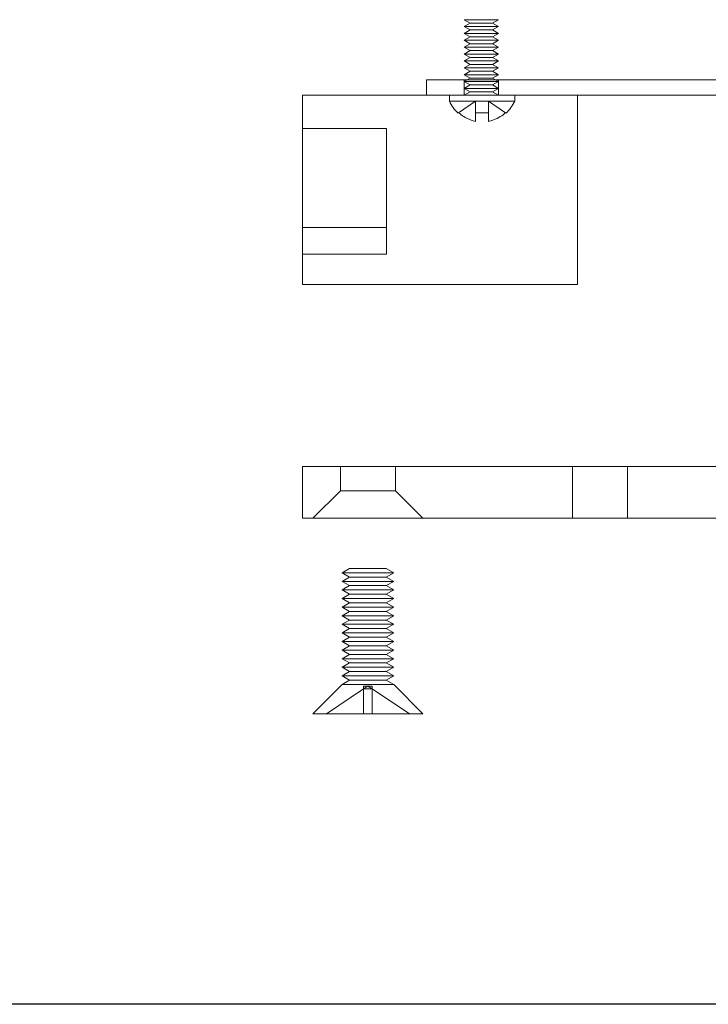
# Model space of a CAD drawing. Header units: millimetres. Extents: x -259 to 118, y 110 to 585.
# Tile 14 of 22: x -149 to -109, y 395 to 452. Entities that reach past the tile are written whole.
import ezdxf

# ---------------------------------------------------------------- set-up
doc = ezdxf.new("R2010")
doc.units = ezdxf.units.MM
doc.header["$MEASUREMENT"] = 0

msp = doc.modelspace()

# ---------------------------------------------------------------- linework, layer by layer
at = {"color": 0, "linetype": 'Continuous', "lineweight": 0, "extrusion": (0, 1, 0)}
for p, q in [((-121.502, 452.025), (-123.502, 452.025)), ((-123.155, 451.825), (-123.502, 452.025)), ((-121.848, 451.825), (-121.502, 452.025)), ((-123.155, 451.825), (-123.502, 451.625)), ((-121.502, 451.625), (-123.502, 451.625)), ((-123.155, 451.425), (-123.502, 451.625)), ((-123.155, 451.425), (-123.502, 451.225)), ((-123.155, 451.825), (-121.848, 451.825)), ((-123.155, 451.425), (-121.848, 451.425)), ((-121.848, 451.825), (-121.502, 451.625)), ((-121.848, 451.425), (-121.502, 451.625)), ((-121.848, 451.425), (-121.502, 451.225)), ((-121.502, 451.225), (-123.502, 451.225)), ((-123.155, 451.025), (-123.502, 451.225)), ((-123.155, 451.025), (-123.502, 450.825)), ((-123.155, 451.025), (-121.848, 451.025)), ((-121.848, 451.025), (-121.502, 451.225)), ((-121.848, 451.025), (-121.502, 450.825)), ((-121.502, 450.825), (-123.502, 450.825)), ((-123.155, 450.625), (-123.502, 450.825)), ((-123.155, 450.625), (-123.502, 450.425)), ((-121.502, 450.425), (-123.502, 450.425)), ((-123.155, 450.225), (-123.502, 450.425)), ((-123.155, 450.625), (-121.848, 450.625)), ((-121.848, 450.625), (-121.502, 450.825)), ((-121.848, 450.625), (-121.502, 450.425)), ((-121.848, 450.225), (-121.502, 450.425)), ((-123.155, 450.225), (-123.502, 450.025)), ((-121.502, 450.025), (-123.502, 450.025)), ((-123.155, 449.825), (-123.502, 450.025)), ((-123.155, 449.825), (-123.502, 449.625)), ((-123.155, 450.225), (-121.848, 450.225)), ((-123.155, 449.825), (-121.848, 449.825)), ((-121.848, 450.225), (-121.502, 450.025)), ((-121.848, 449.825), (-121.502, 450.025)), ((-121.848, 449.825), (-121.502, 449.625)), ((-121.502, 449.625), (-123.502, 449.625)), ((-123.155, 449.425), (-123.502, 449.625)), ((-123.155, 449.425), (-123.502, 449.225)), ((-121.502, 449.225), (-123.502, 449.225)), ((-123.155, 449.025), (-123.502, 449.225)), ((-123.155, 449.425), (-121.848, 449.425)), ((-121.848, 449.425), (-121.502, 449.625)), ((-121.848, 449.425), (-121.502, 449.225)), ((-121.848, 449.025), (-121.502, 449.225)), ((-123.155, 449.025), (-123.502, 448.825)), ((-121.502, 448.825), (-123.502, 448.825)), ((-123.155, 448.625), (-123.502, 448.825)), ((-123.155, 448.625), (-123.329, 448.525)), ((-123.155, 449.025), (-121.848, 449.025)), ((-123.155, 448.625), (-121.848, 448.625)), ((-121.848, 449.025), (-121.502, 448.825)), ((-121.848, 448.625), (-121.502, 448.825)), ((-121.848, 448.625), (-121.675, 448.525)), ((-125.702, 448.525), (-123.702, 448.525)), ((-125.702, 448.525), (-125.702, 447.625)), ((-123.702, 448.525), (-121.426, 448.525)), ((-118.677, 448.525), (-121.426, 448.525)), ((-118.677, 448.525), (-115.603, 448.525)), ((-115.603, 448.525), (-108.476, 448.525)), ((-132.903, 447.625), (-125.702, 447.625)), ((-132.903, 447.625), (-132.903, 436.625)), ((-123.702, 447.625), (-125.702, 447.625)), ((-124.361, 447.625), (-124.361, 447.275)), ((-123.702, 447.625), (-121.426, 447.625)), ((-118.677, 447.625), (-121.426, 447.625)), ((-120.561, 447.625), (-120.561, 447.275)), ((-118.677, 447.625), (-115.603, 447.625)), ((-116.903, 447.625), (-116.903, 436.625)), ((-115.603, 447.625), (-108.476, 447.625)), ((-124.361, 447.275), (-120.561, 447.275)), ((-132.903, 436.625), (-116.903, 436.625)), ((-132.903, 426.021), (-73.003, 426.021)), ((-132.903, 426.021), (-132.903, 423.021)), ((-132.903, 423.021), (-73.003, 423.021)), ((-130.17, 420.098), (-130.603, 419.848)), ((-130.17, 420.098), (-128.036, 420.098)), ((-128.036, 420.098), (-127.603, 419.848)), ((-127.603, 419.848), (-130.603, 419.848)), ((-130.17, 419.598), (-130.603, 419.848)), ((-130.17, 419.598), (-130.603, 419.348)), ((-130.603, 419.348), (-127.603, 419.348)), ((-130.17, 419.098), (-130.603, 419.348)), ((-130.17, 419.598), (-128.036, 419.598)), ((-128.036, 419.598), (-127.603, 419.848)), ((-128.036, 419.598), (-127.603, 419.348)), ((-128.036, 419.098), (-127.603, 419.348)), ((-130.17, 419.098), (-130.603, 418.848)), ((-127.603, 418.848), (-130.603, 418.848)), ((-130.17, 418.598), (-130.603, 418.848)), ((-130.17, 419.098), (-128.036, 419.098)), ((-128.036, 419.098), (-127.603, 418.848)), ((-128.036, 418.598), (-127.603, 418.848)), ((-130.17, 418.598), (-130.603, 418.348)), ((-130.603, 418.348), (-127.603, 418.348)), ((-130.17, 418.098), (-130.603, 418.348)), ((-130.17, 418.598), (-128.036, 418.598)), ((-128.036, 418.598), (-127.603, 418.348)), ((-128.036, 418.098), (-127.603, 418.348)), ((-130.17, 418.098), (-130.603, 417.848)), ((-130.603, 417.848), (-127.603, 417.848)), ((-130.17, 417.598), (-130.603, 417.848)), ((-130.17, 418.098), (-128.036, 418.098)), ((-128.036, 418.098), (-127.603, 417.848)), ((-128.036, 417.598), (-127.603, 417.848)), ((-130.17, 417.598), (-130.603, 417.348)), ((-127.603, 417.348), (-130.603, 417.348)), ((-130.17, 417.098), (-130.603, 417.348)), ((-130.17, 417.098), (-130.603, 416.848)), ((-130.17, 417.598), (-128.036, 417.598)), ((-130.17, 417.098), (-128.036, 417.098)), ((-128.036, 417.598), (-127.603, 417.348)), ((-128.036, 417.098), (-127.603, 417.348)), ((-128.036, 417.098), (-127.603, 416.848)), ((-130.603, 416.848), (-127.603, 416.848)), ((-130.17, 416.598), (-130.603, 416.848)), ((-130.17, 416.598), (-130.603, 416.348)), ((-130.17, 416.598), (-128.036, 416.598)), ((-128.036, 416.598), (-127.603, 416.848)), ((-128.036, 416.598), (-127.603, 416.348)), ((-130.603, 416.348), (-127.603, 416.348)), ((-130.17, 416.098), (-130.603, 416.348)), ((-130.17, 416.098), (-130.603, 415.848)), ((-130.17, 416.098), (-128.036, 416.098)), ((-128.036, 416.098), (-127.603, 416.348)), ((-128.036, 416.098), (-127.603, 415.848)), ((-130.603, 415.848), (-127.603, 415.848)), ((-130.17, 415.598), (-130.603, 415.848)), ((-130.17, 415.598), (-130.603, 415.348)), ((-127.603, 415.348), (-130.603, 415.348)), ((-130.17, 415.098), (-130.603, 415.348)), ((-130.17, 415.598), (-128.036, 415.598)), ((-128.036, 415.598), (-127.603, 415.848)), ((-128.036, 415.598), (-127.603, 415.348)), ((-128.036, 415.098), (-127.603, 415.348)), ((-130.17, 415.098), (-130.603, 414.848)), ((-130.603, 414.848), (-127.603, 414.848)), ((-130.17, 414.598), (-130.603, 414.848)), ((-130.17, 415.098), (-128.036, 415.098)), ((-128.036, 415.098), (-127.603, 414.848)), ((-128.036, 414.598), (-127.603, 414.848)), ((-130.17, 414.598), (-130.603, 414.348)), ((-130.603, 414.348), (-127.603, 414.348)), ((-130.17, 414.098), (-130.603, 414.348)), ((-130.17, 414.598), (-128.036, 414.598)), ((-128.036, 414.598), (-127.603, 414.348)), ((-128.036, 414.098), (-127.603, 414.348)), ((-130.17, 414.098), (-130.603, 413.848)), ((-130.603, 413.848), (-127.603, 413.848)), ((-130.17, 413.598), (-130.603, 413.848)), ((-130.17, 414.098), (-128.036, 414.098)), ((-128.036, 414.098), (-127.603, 413.848)), ((-128.036, 413.598), (-127.603, 413.848)), ((-130.603, 413.348), (-132.303, 411.648)), ((-130.17, 413.598), (-130.603, 413.348)), ((-130.603, 413.348), (-127.603, 413.348)), ((-130.17, 413.598), (-128.036, 413.598)), ((-128.036, 413.598), (-127.603, 413.348)), ((-127.603, 413.348), (-125.903, 411.648)), ((-129.103, 411.648), (-132.303, 411.648)), ((-125.903, 411.648), (-129.103, 411.648))]:
    msp.add_line(p, q, dxfattribs=at)
at = {"color": 5, "linetype": 'ByBlock', "lineweight": 0, "extrusion": (0, 1, 0)}
for p, q in [((-123.329, 448.525), (-123.502, 448.425)), ((-123.502, 447.625), (-123.502, 448.525)), ((-121.502, 448.425), (-123.502, 448.425)), ((-123.155, 448.225), (-123.502, 448.425)), ((-123.155, 448.225), (-123.502, 448.025)), ((-121.502, 448.025), (-123.502, 448.025)), ((-123.155, 447.825), (-123.502, 448.025)), ((-123.155, 448.225), (-121.848, 448.225)), ((-121.848, 448.225), (-121.502, 448.425)), ((-121.848, 448.225), (-121.502, 448.025)), ((-121.848, 447.825), (-121.502, 448.025)), ((-121.675, 448.525), (-121.502, 448.425)), ((-121.502, 447.625), (-121.502, 448.525)), ((-123.155, 447.825), (-123.502, 447.625)), ((-123.155, 447.825), (-121.848, 447.825)), ((-121.848, 447.825), (-121.502, 447.625)), ((-123.828, 446.615), (-122.836, 447.275)), ((-122.836, 446.615), (-122.836, 447.275)), ((-121.095, 446.615), (-122.086, 447.275)), ((-122.086, 447.275), (-122.086, 446.615)), ((-132.903, 445.685), (-128.016, 445.685)), ((-128.016, 445.685), (-128.016, 439.933)), ((-132.903, 439.933), (-128.016, 439.933)), ((-128.016, 439.933), (-128.016, 438.391)), ((-132.903, 438.391), (-128.016, 438.391)), ((-130.703, 424.621), (-130.703, 426.021)), ((-127.503, 424.621), (-127.503, 426.021)), ((-117.203, 426.021), (-117.203, 423.021)), ((-114.003, 426.021), (-114.003, 423.021)), ((-130.703, 424.621), (-132.303, 423.021)), ((-130.703, 424.621), (-127.503, 424.621)), ((-127.503, 424.621), (-125.903, 423.021)), ((-131.52, 411.648), (-129.355, 413.088)), ((-129.355, 413.088), (-129.355, 413.256)), ((-129.355, 413.256), (-129.103, 413.256)), ((-129.355, 413.088), (-129.103, 413.256)), ((-128.851, 413.088), (-129.355, 413.088)), ((-129.355, 411.648), (-129.355, 413.088)), ((-129.103, 413.256), (-128.851, 413.256)), ((-128.851, 413.088), (-129.103, 413.256)), ((-128.851, 413.256), (-128.851, 413.088)), ((-126.686, 411.648), (-128.851, 413.088)), ((-128.851, 413.088), (-128.851, 411.648))]:
    msp.add_line(p, q, dxfattribs=at)
msp.add_line((118.461, 394.739), (-259.139, 394.739))
at = {"color": 0, "linetype": 'Continuous', "lineweight": 0, "extrusion": (0, 0, -1)}
for centre, start, end in [((122.378, 448.22), 312.3217, 334.5163), ((122.545, 448.22), 205.4837, 227.6783)]:
    msp.add_arc(centre, 2.197, start, end, dxfattribs=at)
at = {"color": 0, "linetype": 'Continuous', "lineweight": 0}
for points, knots in [([(-123.857, 446.596), (-123.857, 446.596), (-123.852, 446.599), (-123.837, 446.609), (-123.833, 446.612), (-123.828, 446.615)], [6.0512941, 6.0512941, 6.0512941, 6.0512941, 6.313071, 6.313071, 6.4035464, 6.4035464, 6.4035464, 6.4035464]), ([(-123.828, 446.615), (-123.806, 446.595), (-123.784, 446.576), (-123.659, 446.473), (-123.549, 446.398), (-123.302, 446.259), (-123.139, 446.189), (-122.925, 446.13), (-122.881, 446.12), (-122.836, 446.11)], [4.83016, 4.83016, 4.83016, 4.83016, 4.911337, 4.911337, 5.274551, 5.274551, 5.761862, 5.761862, 5.888136, 5.888136, 5.888136, 5.888136]), ([(-122.836, 446.11), (-122.836, 446.12), (-122.836, 446.13), (-122.836, 446.189), (-122.836, 446.259), (-122.836, 446.398), (-122.836, 446.473), (-122.836, 446.576), (-122.836, 446.595), (-122.836, 446.615)], [6.610207, 6.610207, 6.610207, 6.610207, 6.736482, 6.736482, 7.223793, 7.223793, 7.587007, 7.587007, 7.668184, 7.668184, 7.668184, 7.668184]), ([(-122.836, 446.615), (-122.804, 446.612), (-122.772, 446.609), (-122.644, 446.599), (-122.549, 446.596), (-122.374, 446.596), (-122.278, 446.599), (-122.151, 446.609), (-122.118, 446.612), (-122.086, 446.615)], [5.6990418, 5.6990418, 5.6990418, 5.6990418, 5.7895173, 5.7895173, 6.0512941, 6.0512941, 6.313071, 6.313071, 6.4035464, 6.4035464, 6.4035464, 6.4035464]), ([(-122.086, 446.11), (-122.042, 446.12), (-121.997, 446.13), (-121.784, 446.189), (-121.62, 446.259), (-121.373, 446.398), (-121.263, 446.473), (-121.139, 446.576), (-121.116, 446.595), (-121.095, 446.615)], [6.610207, 6.610207, 6.610207, 6.610207, 6.736482, 6.736482, 7.223793, 7.223793, 7.587007, 7.587007, 7.668184, 7.668184, 7.668184, 7.668184]), ([(-122.086, 446.615), (-122.086, 446.595), (-122.086, 446.576), (-122.086, 446.473), (-122.086, 446.398), (-122.086, 446.259), (-122.086, 446.189), (-122.086, 446.13), (-122.086, 446.12), (-122.086, 446.11)], [4.83016, 4.83016, 4.83016, 4.83016, 4.911337, 4.911337, 5.274551, 5.274551, 5.761862, 5.761862, 5.888136, 5.888136, 5.888136, 5.888136]), ([(-121.095, 446.615), (-121.09, 446.612), (-121.085, 446.609), (-121.07, 446.599), (-121.065, 446.596), (-121.065, 446.596)], [5.6990418, 5.6990418, 5.6990418, 5.6990418, 5.7895173, 5.7895173, 6.0512941, 6.0512941, 6.0512941, 6.0512941])]:
    msp.add_open_spline(points, degree=3, knots=knots, dxfattribs=at)

doc.saveas('drawing.dxf')
